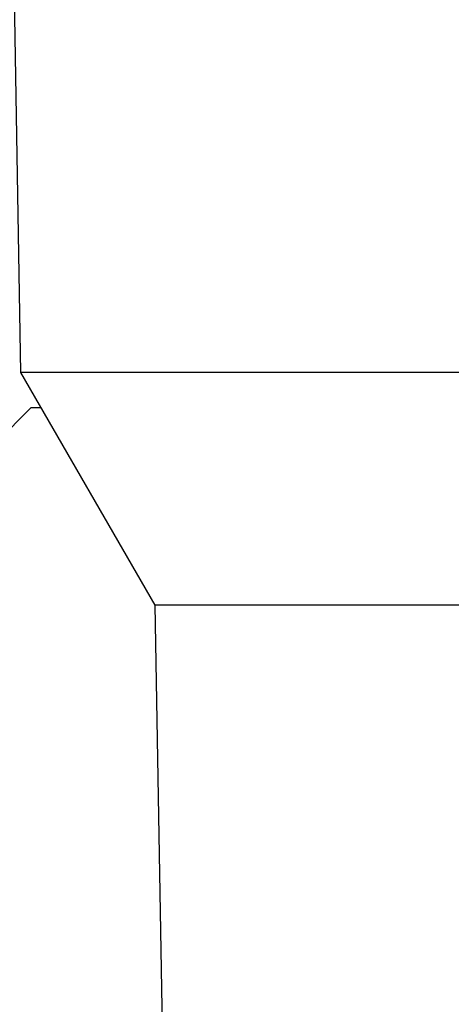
# Model space of a CAD drawing. Header units: millimetres. Extents: x 0 to 200, y 0 to 287.
# Tile 57 of 78: x 81.923 to 82.651, y 194.272 to 195.934. Entities that reach past the tile are written whole.
import ezdxf
from ezdxf.enums import TextEntityAlignment as Align

# ---------------------------------------------------------------- set-up
doc = ezdxf.new("R2010")
doc.units = ezdxf.units.MM
doc.layers.add('148.255_BW4C_CTM', color=7, linetype='Continuous')
doc.layers.add('Standard', color=7, linetype='Continuous')
doc.styles.add('SEACAD_Arial', font='arial.ttf')
doc.dimstyles.new('ISO_(mm)', dxfattribs={"dimtxt": 3, "dimasz": 3, "dimexe": 1.5, "dimexo": 0, "dimgap": 0.75, "dimtad": 1, "dimdec": 0, "dimlfac": 10, "dimtxsty": 'SEACAD_Arial', "dimblk1": '_SE_FILLED', "dimblk2": '_SE_FILLED', "dimsah": 1, "dimcen": 1.5, "dimadec": 0, "dimazin": 0, "dimtfac": 0.5, "dimtmove": 0, "dimatfit": 3, "dimfxl": 1, "dimarcsym": 0})

# ---------------------------------------------------------------- blocks, each defined once
blk = doc.blocks.new('SE')
at = {"layer": '148.255_BW4C_CTM', "color": 7, "linetype": 'Continuous'}
for p, q in [((81.9081, 196.2786), (81.9245, 195.338)), ((86.3777, 195.338), (81.9245, 195.338)), ((81.9245, 195.338), (82.1511, 194.9456)), ((81.942, 195.2786), (81.842, 195.1786)), ((81.9588, 195.2786), (81.942, 195.2786)), ((86.1511, 194.9456), (82.1511, 194.9456)), ((82.1511, 194.9456), (82.216, 191.2277))]:
    blk.add_line(p, q, dxfattribs=at)
blk = doc.blocks.new('DMBLK1')
at = {"layer": 'Standard', "linetype": 'Continuous'}
for points in [[(98.2976, 252.5427), (97.7976, 255.5427), (97.2976, 252.5427)], [(98.2976, 193.9786), (97.2976, 193.9786), (97.7976, 190.9786)]]:
    blk.add_hatch(color=7, dxfattribs=at).paths.add_polyline_path(points)
at = {"layer": 'Standard', "color": 7, "linetype": 'Continuous'}
for p, q in [((74.8715, 255.5427), (99.2976, 255.5427)), ((97.7976, 255.5427), (97.7976, 190.9786)), ((39.2711, 190.9786), (99.2976, 190.9786))]:
    blk.add_line(p, q, dxfattribs=at)
at = {"layer": 'Standard', "color": 7, "linetype": 'Continuous', "style": 'SEACAD_Arial'}
blk.add_text('646', height=3, rotation=90, dxfattribs=at).set_placement((94.0476, 219.7389), align=Align.TOP_LEFT)
blk = doc.blocks.new('_SE_FILLED')
at = {"color": 0}
blk.add_line((0, 0), (-1, 0), dxfattribs=at)
blk.add_solid([(0, 0), (-1, -0.1665), (-1, 0.1665), (0, 0)], dxfattribs=at)
blk = doc.blocks.new('DMBLK2')
at = {"layer": 'Standard', "linetype": 'Continuous'}
for points in [[(39.2856, 179.1885), (39.2856, 180.1885), (36.2856, 179.6885)], [(84.1011, 179.1885), (87.1011, 179.6885), (84.1011, 180.1885)]]:
    blk.add_hatch(color=7, dxfattribs=at).paths.add_polyline_path(points)
at = {"layer": 'Standard', "color": 7, "linetype": 'Continuous'}
for p, q in [((87.1011, 200.9286), (87.1011, 178.1885)), ((36.2856, 196.7986), (36.2856, 178.1885)), ((36.2856, 179.6885), (87.1011, 179.6885))]:
    blk.add_line(p, q, dxfattribs=at)
at = {"layer": 'Standard', "color": 7, "linetype": 'Continuous', "style": 'SEACAD_Arial'}
blk.add_text('508', height=3, dxfattribs=at).set_placement((58.1716, 183.4385), align=Align.TOP_LEFT)

msp = doc.modelspace()

# ---------------------------------------------------------------- block references
at = {"layer": 'Standard'}
msp.add_blockref('SE', (0, 0), dxfattribs=at)

# ---------------------------------------------------------------- dimensions: what is measured, and where the dimension line sits
at = {"layer": 'Standard', "color": 7, "linetype": 'Continuous'}
dim = msp.add_linear_dim(base=(97.7976, 190.9786), p1=(74.8715, 255.5427), p2=(39.2711, 190.9786), angle=90, text='\\A1;<>', dimstyle='ISO_(mm)', dxfattribs=at)
dim.commit()
dim.dimension.update_dxf_attribs({"geometry": 'DMBLK1', "text_midpoint": (97.7976, 223.2607), "dimtype": 160})
dim = msp.add_linear_dim(base=(87.1011, 179.6885), p1=(36.2856, 196.7986), p2=(87.1011, 200.9286), text='\\A1;<>', dimstyle='ISO_(mm)', dxfattribs=at)
dim.commit()
dim.dimension.update_dxf_attribs({"geometry": 'DMBLK2', "text_midpoint": (61.6933, 179.6885), "dimtype": 160})

doc.saveas('drawing.dxf')
